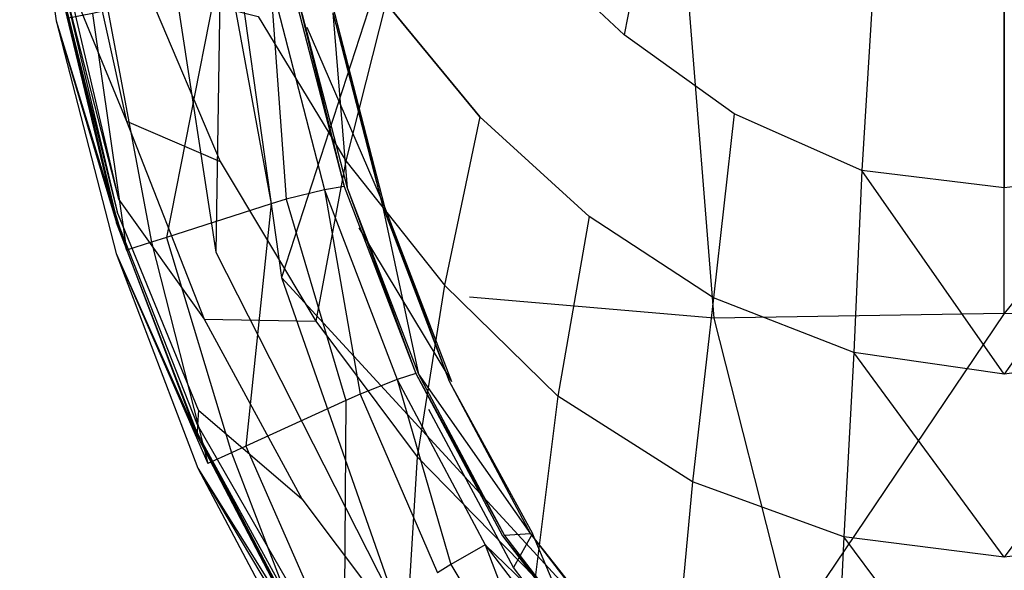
# Model space of a CAD drawing. Extents: x 0 to 0.36, y -0.55 to 0.
# Tile 2 of 25: x 0.001 to 0.18, y -0.453 to -0.353. Entities that reach past the tile are written whole.
import ezdxf

# ---------------------------------------------------------------- set-up
doc = ezdxf.new("R2010")
doc.units = 0
doc.layers.add('L0_WC_N_767710__0___REPLACEMTFO', color=7, linetype='CONTINUOUS')

msp = doc.modelspace()

# ---------------------------------------------------------------- linework, layer by layer
at = {"layer": 'L0_WC_N_767710__0___REPLACEMTFO', "color": 8}
for points, invisible_edges in [([(0.000573, -0.308869, 0.350791), (0.008066, -0.348238, 0.314057), (0.007227, -0.35344, 0.350791), (0.000573, -0.308869, 0.350791)], 14), ([(0.007227, -0.35344, 0.353755), (0.000573, -0.308869, 0.350791), (0.007227, -0.35344, 0.350791), (0.007227, -0.35344, 0.353755)], 13), ([(0.000573, -0.308869, 0.350791), (0.007227, -0.35344, 0.353755), (0.000573, -0.308869, 0.353755), (0.000573, -0.308869, 0.350791)], 14), ([(0.009173, -0.353044, 0.358283), (0.000573, -0.308869, 0.353755), (0.007227, -0.35344, 0.353755), (0.009173, -0.353044, 0.358283)], 13), ([(0.04717, -0.316539, 0.281357), (0.058028, -0.352316, 0.292734), (0.052909, -0.354608, 0.286406), (0.04717, -0.316539, 0.281357)], 14), ([(0.024506, -0.318259, 0.303811), (0.036309, -0.395589, 0.311813), (0.037438, -0.323325, 0.251507), (0.024506, -0.318259, 0.303811)], 14), ([(0.084441, -0.3709, 0.178643), (0.067289, -0.350169, 0.184752), (0.07749, -0.320628, 0.163354), (0.084441, -0.3709, 0.178643)], 14), ([(0.07749, -0.320628, 0.163354), (0.092995, -0.339365, 0.154767), (0.084441, -0.3709, 0.178643), (0.07749, -0.320628, 0.163354)], 14), ([(0.117604, -0.320357, 0.117202), (0.110724, -0.356005, 0.146742), (0.092995, -0.339365, 0.154767), (0.117604, -0.320357, 0.117202)], 14), ([(0.130759, -0.370388, 0.139907), (0.110724, -0.356005, 0.146742), (0.117604, -0.320357, 0.117202), (0.130759, -0.370388, 0.139907)], 14), ([(0.117604, -0.320357, 0.117202), (0.135409, -0.332379, 0.10789), (0.130759, -0.370388, 0.139907), (0.117604, -0.320357, 0.117202)], 14), ([(0.037438, -0.323325, 0.251507), (0.036309, -0.395589, 0.311813), (0.04829, -0.400198, 0.263608), (0.037438, -0.323325, 0.251507)], 14), ([(0.037438, -0.323325, 0.251507), (0.04829, -0.400198, 0.263608), (0.071358, -0.329258, 0.207551), (0.037438, -0.323325, 0.251507)], 14), ([(0.071358, -0.329258, 0.207551), (0.04829, -0.400198, 0.263608), (0.082529, -0.403748, 0.225621), (0.071358, -0.329258, 0.207551)], 14), ([(0.121155, -0.333278, 0.177917), (0.071358, -0.329258, 0.207551), (0.082529, -0.403748, 0.225621), (0.121155, -0.333278, 0.177917)], 14), ([(0.011452, -0.332957, 0.277389), (0.020014, -0.371723, 0.274832), (0.00885, -0.344476, 0.301352), (0.011452, -0.332957, 0.277389)], 14), ([(0.011452, -0.332957, 0.277389), (0.023657, -0.347386, 0.245209), (0.020014, -0.371723, 0.274832), (0.011452, -0.332957, 0.277389)], 14), ([(0.127132, -0.407591, 0.198717), (0.121155, -0.333278, 0.177917), (0.082529, -0.403748, 0.225621), (0.127132, -0.407591, 0.198717)], 14), ([(0.18, -0.33476, 0.167072), (0.121155, -0.333278, 0.177917), (0.127132, -0.407591, 0.198717), (0.18, -0.33476, 0.167072)], 14), ([(0.154066, -0.380687, 0.135611), (0.130759, -0.370388, 0.139907), (0.135409, -0.332379, 0.10789), (0.154066, -0.380687, 0.135611)], 14), ([(0.156565, -0.340163, 0.100718), (0.154066, -0.380687, 0.135611), (0.135409, -0.332379, 0.10789), (0.156565, -0.340163, 0.100718)], 14), ([(0.238845, -0.333278, 0.177917), (0.18, -0.33476, 0.167072), (0.180001, -0.406734, 0.192927), (0.238845, -0.333278, 0.177917)], 14), ([(0.238845, -0.333278, 0.177917), (0.180001, -0.406734, 0.192927), (0.232868, -0.407591, 0.198717), (0.238845, -0.333278, 0.177917)], 14), ([(0.180001, -0.406734, 0.192927), (0.18, -0.33476, 0.167072), (0.127132, -0.407591, 0.198717), (0.180001, -0.406734, 0.192927)], 14), ([(0.104326, -0.389085, 0.172695), (0.084441, -0.3709, 0.178643), (0.092995, -0.339365, 0.154767), (0.104326, -0.389085, 0.172695)], 14), ([(0.092995, -0.339365, 0.154767), (0.110724, -0.356005, 0.146742), (0.104326, -0.389085, 0.172695), (0.092995, -0.339365, 0.154767)], 14), ([(0.18, -0.38386, 0.134476), (0.154066, -0.380687, 0.135611), (0.156565, -0.340163, 0.100718), (0.18, -0.38386, 0.134476)], 14), ([(0.18, -0.342853, 0.096398), (0.18, -0.38386, 0.134476), (0.156565, -0.340163, 0.100718), (0.18, -0.342853, 0.096398)], 14), ([(0.205934, -0.380687, 0.135611), (0.18, -0.342853, 0.096398), (0.203435, -0.340163, 0.100718), (0.205934, -0.380687, 0.135611)], 14), ([(0.00885, -0.344476, 0.301352), (0.018567, -0.385919, 0.300991), (0.008431, -0.346327, 0.305418), (0.00885, -0.344476, 0.301352)], 14), ([(0.00885, -0.344476, 0.301352), (0.020014, -0.371723, 0.274832), (0.018567, -0.385919, 0.300991), (0.00885, -0.344476, 0.301352)], 14), ([(0.205934, -0.380687, 0.135611), (0.18, -0.38386, 0.134476), (0.18, -0.342853, 0.096398), (0.205934, -0.380687, 0.135611)], 14), ([(0.04911, -0.385916, 0.360159), (0.046275, -0.346133, 0.357465), (0.039077, -0.346969, 0.360159), (0.04911, -0.385916, 0.360159)], 13), ([(0.04994, -0.346017, 0.350961), (0.046275, -0.346133, 0.357465), (0.059698, -0.383588, 0.350956), (0.04994, -0.346017, 0.350961)], 14), ([(0.046275, -0.346133, 0.357465), (0.056129, -0.384202, 0.357463), (0.059698, -0.383588, 0.350956), (0.046275, -0.346133, 0.357465)], 14), ([(0.046275, -0.346133, 0.357465), (0.04911, -0.385916, 0.360159), (0.056129, -0.384202, 0.357463), (0.046275, -0.346133, 0.357465)], 14), ([(0.04994, -0.346017, 0.350961), (0.059698, -0.383588, 0.350956), (0.050548, -0.34649, 0.346581), (0.04994, -0.346017, 0.350961)], 14), ([(0.008167, -0.347607, 0.309603), (0.01823, -0.389577, 0.309569), (0.008066, -0.348238, 0.314057), (0.008167, -0.347607, 0.309603)], 14), ([(0.008431, -0.346327, 0.305418), (0.018335, -0.3882, 0.305445), (0.008167, -0.347607, 0.309603), (0.008431, -0.346327, 0.305418)], 14), ([(0.008167, -0.347607, 0.309603), (0.018335, -0.3882, 0.305445), (0.01823, -0.389577, 0.309569), (0.008167, -0.347607, 0.309603)], 14), ([(0.008431, -0.346327, 0.305418), (0.018567, -0.385919, 0.300991), (0.018335, -0.3882, 0.305445), (0.008431, -0.346327, 0.305418)], 14), ([(0.027308, -0.392864, 0.360159), (0.036278, -0.347537, 0.360159), (0.016659, -0.351523, 0.360159), (0.027308, -0.392864, 0.360159)], 13), ([(0.023657, -0.347386, 0.245209), (0.037108, -0.379079, 0.241227), (0.020014, -0.371723, 0.274832), (0.023657, -0.347386, 0.245209)], 14), ([(0.023657, -0.347386, 0.245209), (0.044012, -0.352635, 0.214874), (0.037108, -0.379079, 0.241227), (0.023657, -0.347386, 0.245209)], 14), ([(0.036278, -0.347537, 0.360159), (0.027308, -0.392864, 0.360159), (0.046388, -0.386784, 0.360159), (0.036278, -0.347537, 0.360159)], 14), ([(0.046388, -0.386784, 0.360159), (0.039077, -0.346969, 0.360159), (0.036278, -0.347537, 0.360159), (0.046388, -0.386784, 0.360159)], 13), ([(0.039077, -0.346969, 0.360159), (0.046388, -0.386784, 0.360159), (0.04911, -0.385916, 0.360159), (0.039077, -0.346969, 0.360159)], 14), ([(0.050548, -0.34649, 0.346581), (0.059698, -0.383588, 0.350956), (0.06025, -0.383868, 0.346944), (0.050548, -0.34649, 0.346581)], 14), ([(0.050548, -0.34649, 0.346581), (0.06025, -0.383868, 0.346944), (0.057616, -0.351996, 0.295694), (0.050548, -0.34649, 0.346581)], 14), ([(0.008066, -0.348238, 0.314057), (0.01822, -0.390249, 0.314027), (0.007227, -0.35344, 0.350791), (0.008066, -0.348238, 0.314057)], 14), ([(0.008066, -0.348238, 0.314057), (0.01823, -0.389577, 0.309569), (0.01822, -0.390249, 0.314027), (0.008066, -0.348238, 0.314057)], 14), ([(0.024586, -0.393732, 0.360159), (0.016659, -0.351523, 0.360159), (0.013859, -0.352092, 0.360159), (0.024586, -0.393732, 0.360159)], 13), ([(0.016659, -0.351523, 0.360159), (0.024586, -0.393732, 0.360159), (0.027308, -0.392864, 0.360159), (0.016659, -0.351523, 0.360159)], 14), ([(0.067289, -0.350169, 0.184752), (0.060023, -0.378932, 0.209544), (0.044012, -0.352635, 0.214874), (0.067289, -0.350169, 0.184752)], 14), ([(0.067289, -0.350169, 0.184752), (0.084441, -0.3709, 0.178643), (0.060023, -0.378932, 0.209544), (0.067289, -0.350169, 0.184752)], 14), ([(0.007227, -0.35344, 0.353755), (0.020029, -0.395184, 0.358283), (0.009173, -0.353044, 0.358283), (0.007227, -0.35344, 0.353755)], 14), ([(0.007227, -0.35344, 0.350791), (0.01822, -0.390249, 0.314027), (0.018136, -0.395787, 0.350791), (0.007227, -0.35344, 0.350791)], 14), ([(0.018136, -0.395787, 0.353755), (0.007227, -0.35344, 0.350791), (0.018136, -0.395787, 0.350791), (0.018136, -0.395787, 0.353755)], 13), ([(0.007227, -0.35344, 0.350791), (0.018136, -0.395787, 0.353755), (0.007227, -0.35344, 0.353755), (0.007227, -0.35344, 0.350791)], 14), ([(0.020029, -0.395184, 0.358283), (0.007227, -0.35344, 0.353755), (0.018136, -0.395787, 0.353755), (0.020029, -0.395184, 0.358283)], 13), ([(0.020029, -0.395184, 0.358283), (0.013859, -0.352092, 0.360159), (0.009173, -0.353044, 0.358283), (0.020029, -0.395184, 0.358283)], 13), ([(0.013859, -0.352092, 0.360159), (0.020029, -0.395184, 0.358283), (0.024586, -0.393732, 0.360159), (0.013859, -0.352092, 0.360159)], 14), ([(0.044012, -0.352635, 0.214874), (0.060023, -0.378932, 0.209544), (0.037108, -0.379079, 0.241227), (0.044012, -0.352635, 0.214874)], 14), ([(0.058028, -0.352316, 0.292734), (0.067076, -0.38733, 0.297365), (0.052909, -0.354608, 0.286406), (0.058028, -0.352316, 0.292734)], 14), ([(0.057616, -0.351996, 0.295694), (0.06025, -0.383868, 0.346944), (0.066667, -0.387122, 0.300335), (0.057616, -0.351996, 0.295694)], 14), ([(0.057616, -0.351996, 0.295694), (0.066667, -0.387122, 0.300335), (0.058028, -0.352316, 0.292734), (0.057616, -0.351996, 0.295694)], 14), ([(0.058028, -0.352316, 0.292734), (0.066667, -0.387122, 0.300335), (0.067076, -0.38733, 0.297365), (0.058028, -0.352316, 0.292734)], 14), ([(0.052909, -0.354608, 0.286406), (0.067076, -0.38733, 0.297365), (0.062402, -0.391102, 0.291247), (0.052909, -0.354608, 0.286406)], 14), ([(0.127002, -0.403875, 0.167208), (0.104326, -0.389085, 0.172695), (0.110724, -0.356005, 0.146742), (0.127002, -0.403875, 0.167208)], 14), ([(0.130759, -0.370388, 0.139907), (0.127002, -0.403875, 0.167208), (0.110724, -0.356005, 0.146742), (0.130759, -0.370388, 0.139907)], 14), ([(0.084441, -0.3709, 0.178643), (0.077987, -0.40156, 0.204387), (0.060023, -0.378932, 0.209544), (0.084441, -0.3709, 0.178643)], 14), ([(0.098628, -0.421761, 0.199182), (0.077987, -0.40156, 0.204387), (0.084441, -0.3709, 0.178643), (0.098628, -0.421761, 0.199182)], 14), ([(0.104326, -0.389085, 0.172695), (0.098628, -0.421761, 0.199182), (0.084441, -0.3709, 0.178643), (0.104326, -0.389085, 0.172695)], 14), ([(0.152569, -0.413801, 0.163268), (0.127002, -0.403875, 0.167208), (0.130759, -0.370388, 0.139907), (0.152569, -0.413801, 0.163268)], 14), ([(0.154066, -0.380687, 0.135611), (0.152569, -0.413801, 0.163268), (0.130759, -0.370388, 0.139907), (0.154066, -0.380687, 0.135611)], 14), ([(0.020014, -0.371723, 0.274832), (0.034212, -0.407747, 0.272702), (0.018567, -0.385919, 0.300991), (0.020014, -0.371723, 0.274832)], 14), ([(0.020014, -0.371723, 0.274832), (0.037108, -0.379079, 0.241227), (0.034212, -0.407747, 0.272702), (0.020014, -0.371723, 0.274832)], 14), ([(0.037108, -0.379079, 0.241227), (0.054532, -0.408142, 0.237314), (0.034212, -0.407747, 0.272702), (0.037108, -0.379079, 0.241227)], 14), ([(0.060023, -0.378932, 0.209544), (0.054532, -0.408142, 0.237314), (0.037108, -0.379079, 0.241227), (0.060023, -0.378932, 0.209544)], 14), ([(0.060023, -0.378932, 0.209544), (0.077987, -0.40156, 0.204387), (0.054532, -0.408142, 0.237314), (0.060023, -0.378932, 0.209544)], 14), ([(0.18, -0.417793, 0.161556), (0.152569, -0.413801, 0.163268), (0.154066, -0.380687, 0.135611), (0.18, -0.417793, 0.161556)], 14), ([(0.18, -0.417793, 0.161556), (0.154066, -0.380687, 0.135611), (0.18, -0.38386, 0.134476), (0.18, -0.417793, 0.161556)], 14), ([(0.205934, -0.380687, 0.135611), (0.18, -0.417793, 0.161556), (0.18, -0.38386, 0.134476), (0.205934, -0.380687, 0.135611)], 14), ([(0.207431, -0.413801, 0.163268), (0.18, -0.417793, 0.161556), (0.205934, -0.380687, 0.135611), (0.207431, -0.413801, 0.163268)], 14), ([(0.059698, -0.383588, 0.350956), (0.056129, -0.384202, 0.357463), (0.072757, -0.417638, 0.350953), (0.059698, -0.383588, 0.350956)], 14), ([(0.059698, -0.383588, 0.350956), (0.072757, -0.417638, 0.350953), (0.06025, -0.383868, 0.346944), (0.059698, -0.383588, 0.350956)], 14), ([(0.06025, -0.383868, 0.346944), (0.072757, -0.417638, 0.350953), (0.073241, -0.417749, 0.347275), (0.06025, -0.383868, 0.346944)], 14), ([(0.06025, -0.383868, 0.346944), (0.073241, -0.417749, 0.347275), (0.066667, -0.387122, 0.300335), (0.06025, -0.383868, 0.346944)], 14), ([(0.062637, -0.42141, 0.360159), (0.056129, -0.384202, 0.357463), (0.04911, -0.385916, 0.360159), (0.062637, -0.42141, 0.360159)], 13), ([(0.056129, -0.384202, 0.357463), (0.06935, -0.418772, 0.357462), (0.072757, -0.417638, 0.350953), (0.056129, -0.384202, 0.357463)], 14), ([(0.056129, -0.384202, 0.357463), (0.062637, -0.42141, 0.360159), (0.06935, -0.418772, 0.357462), (0.056129, -0.384202, 0.357463)], 14), ([(0.033163, -0.424341, 0.30067), (0.018335, -0.3882, 0.305445), (0.018567, -0.385919, 0.300991), (0.033163, -0.424341, 0.30067)], 14), ([(0.018567, -0.385919, 0.300991), (0.034212, -0.407747, 0.272702), (0.033163, -0.424341, 0.30067), (0.018567, -0.385919, 0.300991)], 14), ([(0.041798, -0.430884, 0.360159), (0.046388, -0.386784, 0.360159), (0.027308, -0.392864, 0.360159), (0.041798, -0.430884, 0.360159)], 13), ([(0.046388, -0.386784, 0.360159), (0.041798, -0.430884, 0.360159), (0.060035, -0.422593, 0.360159), (0.046388, -0.386784, 0.360159)], 14), ([(0.060035, -0.422593, 0.360159), (0.04911, -0.385916, 0.360159), (0.046388, -0.386784, 0.360159), (0.060035, -0.422593, 0.360159)], 13), ([(0.04911, -0.385916, 0.360159), (0.060035, -0.422593, 0.360159), (0.062637, -0.42141, 0.360159), (0.04911, -0.385916, 0.360159)], 14), ([(0.067076, -0.38733, 0.297365), (0.079253, -0.419134, 0.301565), (0.062402, -0.391102, 0.291247), (0.067076, -0.38733, 0.297365)], 14), ([(0.066667, -0.387122, 0.300335), (0.073241, -0.417749, 0.347275), (0.078862, -0.419043, 0.304543), (0.066667, -0.387122, 0.300335)], 14), ([(0.066667, -0.387122, 0.300335), (0.078862, -0.419043, 0.304543), (0.067076, -0.38733, 0.297365), (0.066667, -0.387122, 0.300335)], 14), ([(0.067076, -0.38733, 0.297365), (0.078862, -0.419043, 0.304543), (0.079253, -0.419134, 0.301565), (0.067076, -0.38733, 0.297365)], 14), ([(0.032994, -0.427008, 0.305445), (0.01823, -0.389577, 0.309569), (0.018335, -0.3882, 0.305445), (0.032994, -0.427008, 0.305445)], 14), ([(0.018335, -0.3882, 0.305445), (0.033163, -0.424341, 0.30067), (0.032994, -0.427008, 0.305445), (0.018335, -0.3882, 0.305445)], 13), ([(0.123167, -0.437391, 0.195052), (0.098628, -0.421761, 0.199182), (0.104326, -0.389085, 0.172695), (0.123167, -0.437391, 0.195052)], 14), ([(0.127002, -0.403875, 0.167208), (0.123167, -0.437391, 0.195052), (0.104326, -0.389085, 0.172695), (0.127002, -0.403875, 0.167208)], 14), ([(0.01822, -0.390249, 0.314027), (0.032946, -0.429141, 0.313976), (0.018136, -0.395787, 0.350791), (0.01822, -0.390249, 0.314027)], 14), ([(0.032936, -0.428446, 0.309512), (0.01822, -0.390249, 0.314027), (0.01823, -0.389577, 0.309569), (0.032936, -0.428446, 0.309512)], 14), ([(0.01822, -0.390249, 0.314027), (0.032936, -0.428446, 0.309512), (0.032946, -0.429141, 0.313976), (0.01822, -0.390249, 0.314027)], 13), ([(0.01823, -0.389577, 0.309569), (0.032994, -0.427008, 0.305445), (0.032936, -0.428446, 0.309512), (0.01823, -0.389577, 0.309569)], 13), ([(0.062402, -0.391102, 0.291247), (0.079253, -0.419134, 0.301565), (0.075146, -0.424218, 0.295639), (0.062402, -0.391102, 0.291247)], 14), ([(0.039196, -0.432067, 0.360159), (0.027308, -0.392864, 0.360159), (0.024586, -0.393732, 0.360159), (0.039196, -0.432067, 0.360159)], 13), ([(0.027308, -0.392864, 0.360159), (0.039196, -0.432067, 0.360159), (0.041798, -0.430884, 0.360159), (0.027308, -0.392864, 0.360159)], 14), ([(0.034841, -0.434047, 0.358283), (0.024586, -0.393732, 0.360159), (0.020029, -0.395184, 0.358283), (0.034841, -0.434047, 0.358283)], 13), ([(0.024586, -0.393732, 0.360159), (0.034841, -0.434047, 0.358283), (0.039196, -0.432067, 0.360159), (0.024586, -0.393732, 0.360159)], 14), ([(0.018136, -0.395787, 0.353755), (0.034841, -0.434047, 0.358283), (0.020029, -0.395184, 0.358283), (0.018136, -0.395787, 0.353755)], 14), ([(0.018136, -0.395787, 0.350791), (0.032946, -0.429141, 0.313976), (0.033029, -0.434871, 0.350791), (0.018136, -0.395787, 0.350791)], 14), ([(0.03303, -0.434871, 0.353755), (0.018136, -0.395787, 0.350791), (0.033029, -0.434871, 0.350791), (0.03303, -0.434871, 0.353755)], 13), ([(0.018136, -0.395787, 0.350791), (0.03303, -0.434871, 0.353755), (0.018136, -0.395787, 0.353755), (0.018136, -0.395787, 0.350791)], 14), ([(0.034841, -0.434047, 0.358283), (0.018136, -0.395787, 0.353755), (0.03303, -0.434871, 0.353755), (0.034841, -0.434047, 0.358283)], 13), ([(0.036309, -0.395589, 0.311813), (0.069614, -0.460972, 0.318423), (0.04829, -0.400198, 0.263608), (0.036309, -0.395589, 0.311813)], 14), ([(0.04829, -0.400198, 0.263608), (0.069614, -0.460972, 0.318423), (0.079198, -0.464286, 0.281837), (0.04829, -0.400198, 0.263608)], 14), ([(0.106856, -0.463733, 0.254374), (0.04829, -0.400198, 0.263608), (0.079198, -0.464286, 0.281837), (0.106856, -0.463733, 0.254374)], 14), ([(0.04829, -0.400198, 0.263608), (0.106856, -0.463733, 0.254374), (0.082529, -0.403748, 0.225621), (0.04829, -0.400198, 0.263608)], 14), ([(0.077987, -0.40156, 0.204387), (0.07301, -0.432799, 0.233364), (0.054532, -0.408142, 0.237314), (0.077987, -0.40156, 0.204387)], 14), ([(0.077987, -0.40156, 0.204387), (0.098628, -0.421761, 0.199182), (0.07301, -0.432799, 0.233364), (0.077987, -0.40156, 0.204387)], 14), ([(0.127132, -0.407591, 0.198717), (0.082529, -0.403748, 0.225621), (0.106856, -0.463733, 0.254374), (0.127132, -0.407591, 0.198717)], 14), ([(0.150775, -0.44736, 0.192607), (0.123167, -0.437391, 0.195052), (0.127002, -0.403875, 0.167208), (0.150775, -0.44736, 0.192607)], 14), ([(0.152569, -0.413801, 0.163268), (0.150775, -0.44736, 0.192607), (0.127002, -0.403875, 0.167208), (0.152569, -0.413801, 0.163268)], 14), ([(0.180001, -0.406734, 0.192927), (0.127132, -0.407591, 0.198717), (0.141452, -0.463819, 0.23722), (0.180001, -0.406734, 0.192927)], 14), ([(0.180001, -0.406734, 0.192927), (0.141452, -0.463819, 0.23722), (0.179993, -0.463899, 0.231038), (0.180001, -0.406734, 0.192927)], 14), ([(0.232868, -0.407591, 0.198717), (0.180001, -0.406734, 0.192927), (0.180007, -0.463899, 0.231038), (0.232868, -0.407591, 0.198717)], 14), ([(0.034212, -0.407747, 0.272702), (0.052004, -0.440452, 0.270761), (0.033163, -0.424341, 0.30067), (0.034212, -0.407747, 0.272702)], 14), ([(0.034212, -0.407747, 0.272702), (0.054532, -0.408142, 0.237314), (0.052004, -0.440452, 0.270761), (0.034212, -0.407747, 0.272702)], 14), ([(0.054532, -0.408142, 0.237314), (0.07301, -0.432799, 0.233364), (0.052004, -0.440452, 0.270761), (0.054532, -0.408142, 0.237314)], 14), ([(0.141452, -0.463819, 0.23722), (0.127132, -0.407591, 0.198717), (0.106856, -0.463733, 0.254374), (0.141452, -0.463819, 0.23722)], 14), ([(0.18, -0.451111, 0.192034), (0.150775, -0.44736, 0.192607), (0.152569, -0.413801, 0.163268), (0.18, -0.451111, 0.192034)], 14), ([(0.18, -0.451111, 0.192034), (0.152569, -0.413801, 0.163268), (0.18, -0.417793, 0.161556), (0.18, -0.451111, 0.192034)], 14), ([(0.207431, -0.413801, 0.163268), (0.18, -0.451111, 0.192034), (0.18, -0.417793, 0.161556), (0.207431, -0.413801, 0.163268)], 14), ([(0.209225, -0.44736, 0.192607), (0.18, -0.451111, 0.192034), (0.207431, -0.413801, 0.163268), (0.209225, -0.44736, 0.192607)], 14), ([(0.072757, -0.417638, 0.350953), (0.06935, -0.418772, 0.357462), (0.088532, -0.447179, 0.350951), (0.072757, -0.417638, 0.350953)], 14), ([(0.072757, -0.417638, 0.350953), (0.088532, -0.447179, 0.350951), (0.088939, -0.44715, 0.347563), (0.072757, -0.417638, 0.350953)], 14), ([(0.072757, -0.417638, 0.350953), (0.088939, -0.44715, 0.347563), (0.073241, -0.417749, 0.347275), (0.072757, -0.417638, 0.350953)], 14), ([(0.073241, -0.417749, 0.347275), (0.088939, -0.44715, 0.347563), (0.093668, -0.446819, 0.308193), (0.073241, -0.417749, 0.347275)], 14), ([(0.073241, -0.417749, 0.347275), (0.093668, -0.446819, 0.308193), (0.078862, -0.419043, 0.304543), (0.073241, -0.417749, 0.347275)], 14), ([(0.079126, -0.452454, 0.360159), (0.06935, -0.418772, 0.357462), (0.062637, -0.42141, 0.360159), (0.079126, -0.452454, 0.360159)], 13), ([(0.06935, -0.418772, 0.357462), (0.085369, -0.448852, 0.357462), (0.088532, -0.447179, 0.350951), (0.06935, -0.418772, 0.357462)], 14), ([(0.06935, -0.418772, 0.357462), (0.079126, -0.452454, 0.360159), (0.085369, -0.448852, 0.357462), (0.06935, -0.418772, 0.357462)], 14), ([(0.090577, -0.452987, 0.299455), (0.075146, -0.424218, 0.295639), (0.079253, -0.419134, 0.301565), (0.090577, -0.452987, 0.299455)], 14), ([(0.078862, -0.419043, 0.304543), (0.093668, -0.446819, 0.308193), (0.094026, -0.446794, 0.305211), (0.078862, -0.419043, 0.304543)], 14), ([(0.078862, -0.419043, 0.304543), (0.094026, -0.446794, 0.305211), (0.079253, -0.419134, 0.301565), (0.078862, -0.419043, 0.304543)], 14), ([(0.094026, -0.446794, 0.305211), (0.090577, -0.452987, 0.299455), (0.079253, -0.419134, 0.301565), (0.094026, -0.446794, 0.305211)], 14), ([(0.076702, -0.453971, 0.360159), (0.062637, -0.42141, 0.360159), (0.060035, -0.422593, 0.360159), (0.076702, -0.453971, 0.360159)], 13), ([(0.062637, -0.42141, 0.360159), (0.076702, -0.453971, 0.360159), (0.079126, -0.452454, 0.360159), (0.062637, -0.42141, 0.360159)], 14), ([(0.059712, -0.46461, 0.360159), (0.060035, -0.422593, 0.360159), (0.041798, -0.430884, 0.360159), (0.059712, -0.46461, 0.360159)], 13), ([(0.060035, -0.422593, 0.360159), (0.059712, -0.46461, 0.360159), (0.076702, -0.453971, 0.360159), (0.060035, -0.422593, 0.360159)], 14), ([(0.098628, -0.421761, 0.199182), (0.09449, -0.454767, 0.228933), (0.07301, -0.432799, 0.233364), (0.098628, -0.421761, 0.199182)], 14), ([(0.119993, -0.472185, 0.22553), (0.09449, -0.454767, 0.228933), (0.098628, -0.421761, 0.199182), (0.119993, -0.472185, 0.22553)], 14), ([(0.123167, -0.437391, 0.195052), (0.119993, -0.472185, 0.22553), (0.098628, -0.421761, 0.199182), (0.123167, -0.437391, 0.195052)], 14), ([(0.051314, -0.458827, 0.300282), (0.032994, -0.427008, 0.305445), (0.033163, -0.424341, 0.30067), (0.051314, -0.458827, 0.300282)], 14), ([(0.033163, -0.424341, 0.30067), (0.052004, -0.440452, 0.270761), (0.051314, -0.458827, 0.300282), (0.033163, -0.424341, 0.30067)], 14), ([(0.051203, -0.46178, 0.305334), (0.032936, -0.428446, 0.309512), (0.032994, -0.427008, 0.305445), (0.051203, -0.46178, 0.305334)], 14), ([(0.032994, -0.427008, 0.305445), (0.051314, -0.458827, 0.300282), (0.051203, -0.46178, 0.305334), (0.032994, -0.427008, 0.305445)], 13), ([(0.032936, -0.428446, 0.309512), (0.051186, -0.463242, 0.309369), (0.032946, -0.429141, 0.313976), (0.032936, -0.428446, 0.309512)], 14), ([(0.032936, -0.428446, 0.309512), (0.051203, -0.46178, 0.305334), (0.051186, -0.463242, 0.309369), (0.032936, -0.428446, 0.309512)], 13), ([(0.032946, -0.429141, 0.313976), (0.051186, -0.463242, 0.309369), (0.051223, -0.463944, 0.313849), (0.032946, -0.429141, 0.313976)], 14), ([(0.032946, -0.429141, 0.313976), (0.051223, -0.463944, 0.313849), (0.033029, -0.434871, 0.350791), (0.032946, -0.429141, 0.313976)], 14), ([(0.053229, -0.46867, 0.358283), (0.039196, -0.432067, 0.360159), (0.034841, -0.434047, 0.358283), (0.053229, -0.46867, 0.358283)], 13), ([(0.057288, -0.466128, 0.360159), (0.041798, -0.430884, 0.360159), (0.039196, -0.432067, 0.360159), (0.057288, -0.466128, 0.360159)], 13), ([(0.039196, -0.432067, 0.360159), (0.053229, -0.46867, 0.358283), (0.057288, -0.466128, 0.360159), (0.039196, -0.432067, 0.360159)], 14), ([(0.041798, -0.430884, 0.360159), (0.057288, -0.466128, 0.360159), (0.059712, -0.46461, 0.360159), (0.041798, -0.430884, 0.360159)], 14), ([(0.03303, -0.434871, 0.353755), (0.053229, -0.46867, 0.358283), (0.034841, -0.434047, 0.358283), (0.03303, -0.434871, 0.353755)], 14), ([(0.07301, -0.432799, 0.233364), (0.071021, -0.465755, 0.26879), (0.052004, -0.440452, 0.270761), (0.07301, -0.432799, 0.233364)], 14), ([(0.07301, -0.432799, 0.233364), (0.09449, -0.454767, 0.228933), (0.071021, -0.465755, 0.26879), (0.07301, -0.432799, 0.233364)], 14), ([(0.033029, -0.434871, 0.350791), (0.051223, -0.463944, 0.313849), (0.051527, -0.469737, 0.350788), (0.033029, -0.434871, 0.350791)], 14), ([(0.051533, -0.469733, 0.353755), (0.033029, -0.434871, 0.350791), (0.051527, -0.469737, 0.350788), (0.051533, -0.469733, 0.353755)], 13), ([(0.033029, -0.434871, 0.350791), (0.051533, -0.469733, 0.353755), (0.03303, -0.434871, 0.353755), (0.033029, -0.434871, 0.350791)], 14), ([(0.053229, -0.46867, 0.358283), (0.03303, -0.434871, 0.353755), (0.051533, -0.469733, 0.353755), (0.053229, -0.46867, 0.358283)], 13), ([(0.14908, -0.483085, 0.223643), (0.119993, -0.472185, 0.22553), (0.123167, -0.437391, 0.195052), (0.14908, -0.483085, 0.223643)], 14), ([(0.150775, -0.44736, 0.192607), (0.14908, -0.483085, 0.223643), (0.123167, -0.437391, 0.195052), (0.150775, -0.44736, 0.192607)], 14), ([(0.052004, -0.440452, 0.270761), (0.071021, -0.465755, 0.26879), (0.051314, -0.458827, 0.300282), (0.052004, -0.440452, 0.270761)], 14), ([(0.085369, -0.448852, 0.357462), (0.102417, -0.465227, 0.35095), (0.088532, -0.447179, 0.350951), (0.085369, -0.448852, 0.357462)], 14), ([(0.088532, -0.447179, 0.350951), (0.102761, -0.465118, 0.347739), (0.088939, -0.44715, 0.347563), (0.088532, -0.447179, 0.350951)], 14), ([(0.102761, -0.465118, 0.347739), (0.088532, -0.447179, 0.350951), (0.102417, -0.465227, 0.35095), (0.102761, -0.465118, 0.347739)], 13), ([(0.093668, -0.446819, 0.308193), (0.088939, -0.44715, 0.347563), (0.106734, -0.463811, 0.310417), (0.093668, -0.446819, 0.308193)], 14), ([(0.088939, -0.44715, 0.347563), (0.102761, -0.465118, 0.347739), (0.106734, -0.463811, 0.310417), (0.088939, -0.44715, 0.347563)], 14), ([(0.094026, -0.446794, 0.305211), (0.104139, -0.470533, 0.301781), (0.090577, -0.452987, 0.299455), (0.094026, -0.446794, 0.305211)], 13), ([(0.093668, -0.446819, 0.308193), (0.107046, -0.463699, 0.307432), (0.094026, -0.446794, 0.305211), (0.093668, -0.446819, 0.308193)], 14), ([(0.107046, -0.463699, 0.307432), (0.093668, -0.446819, 0.308193), (0.106734, -0.463811, 0.310417), (0.107046, -0.463699, 0.307432)], 13), ([(0.104139, -0.470533, 0.301781), (0.094026, -0.446794, 0.305211), (0.107046, -0.463699, 0.307432), (0.104139, -0.470533, 0.301781)], 14), ([(0.18, -0.486573, 0.223553), (0.14908, -0.483085, 0.223643), (0.150775, -0.44736, 0.192607), (0.18, -0.486573, 0.223553)], 14), ([(0.18, -0.486573, 0.223553), (0.150775, -0.44736, 0.192607), (0.18, -0.451111, 0.192034), (0.18, -0.486573, 0.223553)], 14), ([(0.209225, -0.44736, 0.192607), (0.18, -0.486573, 0.223553), (0.18, -0.451111, 0.192034), (0.209225, -0.44736, 0.192607)], 14), ([(0.21092, -0.483085, 0.223643), (0.18, -0.486573, 0.223553), (0.209225, -0.44736, 0.192607), (0.21092, -0.483085, 0.223643)], 14), ([(0.094385, -0.472299, 0.360157), (0.085369, -0.448852, 0.357462), (0.079126, -0.452454, 0.360159), (0.094385, -0.472299, 0.360157)], 13), ([(0.102417, -0.465227, 0.35095), (0.085369, -0.448852, 0.357462), (0.099708, -0.46752, 0.35746), (0.102417, -0.465227, 0.35095)], 13), ([(0.085369, -0.448852, 0.357462), (0.094385, -0.472299, 0.360157), (0.099708, -0.46752, 0.35746), (0.085369, -0.448852, 0.357462)], 14), ([(0.092321, -0.474263, 0.360157), (0.079126, -0.452454, 0.360159), (0.076702, -0.453971, 0.360159), (0.092321, -0.474263, 0.360157)], 13), ([(0.079126, -0.452454, 0.360159), (0.092321, -0.474263, 0.360157), (0.094385, -0.472299, 0.360157), (0.079126, -0.452454, 0.360159)], 14)]:
    msp.add_3dface(points, dxfattribs=dict(at, invisible_edges=invisible_edges))

doc.saveas('drawing.dxf')
